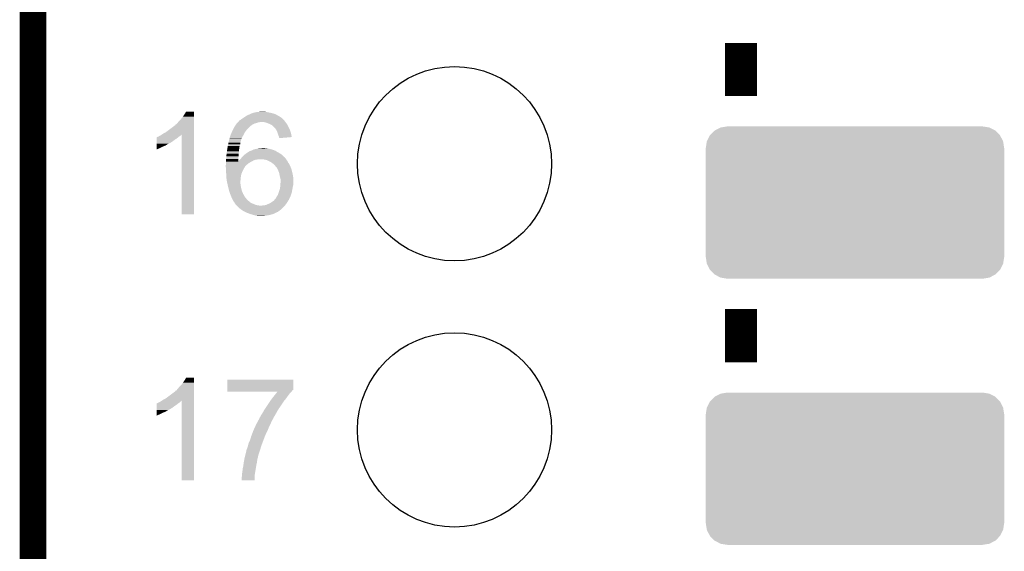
# Model space of a CAD drawing. Extents: x -4 to 126, y -8 to 66.
# Tile 8 of 256: x -4.36 to 5.04, y 11.33 to 16.4. Entities that reach past the tile are written whole.
import ezdxf

# ---------------------------------------------------------------- set-up
doc = ezdxf.new("R2010")
doc.units = 0
doc.layers.get('0').update_dxf_attribs({"linetype": 'CONTINUOUS'})
for name, color, linetype in [('CLICKER_2_FOR_TMPM4L4A_V104_GKO', 14, 'CONTINUOUS'), ('CLICKER_2_FOR_TMPM4L4A_V104_GTO', 11, 'CONTINUOUS'), ('CLICKER_2_FOR_TMPM4L4A_V104_GTS', 8, 'CONTINUOUS')]:
    doc.layers.add(name, color=color, linetype=linetype)

# ---------------------------------------------------------------- blocks, each defined once
blk = doc.blocks.new('CUSTOM_221')
for points in [[(-1.385174, 0.641776), (-1.341302, 0.68629), (1.385538, 0.641776), (1.34093, 0.68629)], [(-1.341302, 0.68629), (-1.339342, 0.687306), (1.34093, 0.68629), (1.33991, 0.687306)], [(-1.339342, 0.687306), (-1.284068, 0.715946), (1.33991, 0.687306), (1.283488, 0.715946)], [(-1.284068, 0.715946), (-1.28082, 0.716482), (1.283488, 0.715946), (1.282432, 0.716482)], [(-1.28082, 0.716482), (-1.22047, 0.72644), (1.282432, 0.716482), (1.22047, 0.72644)], [(-1.42494, 0.5207), (-1.415368, 0.582722), (1.42494, 0.5207), (1.415102, 0.582722)], [(-1.415368, 0.582722), (-1.41455, 0.584362), (1.415102, 0.582722), (1.41484, 0.584362)], [(-1.41455, 0.584362), (-1.386548, 0.64038), (1.41484, 0.584362), (1.386252, 0.64038)], [(-1.386548, 0.64038), (-1.385174, 0.641776), (1.386252, 0.64038), (1.385538, 0.641776)], [(-1.42621, -0.51943), (-1.42621, 0.51943), (1.42621, -0.51943), (1.42621, 0.51943)], [(-1.424936, 0.51943), (-1.42494, 0.5207), (1.424936, 0.51943), (1.42494, 0.5207)], [(-1.42494, -0.5207), (-1.424936, -0.51943), (1.42494, -0.5207), (1.424936, -0.51943)], [(-1.4151, -0.582722), (-1.42494, -0.5207), (1.415368, -0.582722), (1.42494, -0.5207)], [(-1.41484, -0.584362), (-1.4151, -0.582722), (1.414548, -0.584362), (1.415368, -0.582722)], [(-1.38625, -0.64038), (-1.41484, -0.584362), (1.386548, -0.64038), (1.414548, -0.584362)], [(-1.385538, -0.641776), (-1.38625, -0.64038), (1.385172, -0.641776), (1.386548, -0.64038)], [(-1.340928, -0.68629), (-1.385538, -0.641776), (1.341302, -0.68629), (1.385172, -0.641776)], [(-1.33991, -0.687306), (-1.340928, -0.68629), (1.33934, -0.687306), (1.341302, -0.68629)], [(-1.283486, -0.715946), (-1.33991, -0.687306), (1.284068, -0.715946), (1.33934, -0.687306)], [(-1.282432, -0.716482), (-1.283486, -0.715946), (1.280818, -0.716482), (1.284068, -0.715946)], [(-1.22047, -0.72644), (-1.282432, -0.716482), (1.22047, -0.72644), (1.280818, -0.716482)]]:
    blk.add_solid(points)
blk = doc.blocks.new('ROUND_43')
blk.add_circle((0, 0), 0.9271)

msp = doc.modelspace()

# ---------------------------------------------------------------- linework, layer by layer
at = {"layer": 'CLICKER_2_FOR_TMPM4L4A_V104_GKO', "const_width": 0.254}
msp.add_lwpolyline([(-4.23672, -3.83286), (-4.23672, 61.95314)], dxfattribs=at)
at = {"layer": 'CLICKER_2_FOR_TMPM4L4A_V104_GTO', "const_width": 0.3048}
for points in [[(2.52476, 15.67434), (2.52476, 16.18234)], [(2.52476, 13.13434), (2.52476, 13.64234)]]:
    msp.add_lwpolyline(points, dxfattribs=at)
at = {"layer": 'CLICKER_2_FOR_TMPM4L4A_V104_GTO'}
for points in [[(-2.78892, 15.501618), (-2.773682, 15.526998), (-2.697482, 15.501618), (-2.69748, 15.526998)], [(-2.773682, 15.526998), (-2.773668, 15.52702), (-2.69748, 15.526998), (-2.773668, 15.52702)], [(-2.123442, 15.51686), (-2.098042, 15.52194), (-1.97612, 15.51686), (-2.00406, 15.52194)], [(-2.098042, 15.52194), (-2.07264, 15.52448), (-2.00406, 15.52194), (-2.014218, 15.52448)], [(-2.07264, 15.52448), (-2.044724, 15.527018), (-2.024376, 15.52448), (-2.031998, 15.527018)], [(-2.044724, 15.527018), (-2.044702, 15.52702), (-2.031998, 15.527018), (-2.044702, 15.52702)], [(-2.85496, 15.42034), (-2.839722, 15.43812), (-2.697484, 15.42034), (-2.697482, 15.43812)], [(-2.839722, 15.43812), (-2.82194, 15.455902), (-2.697482, 15.43812), (-2.697482, 15.455902)], [(-2.82194, 15.455902), (-2.80416, 15.47876), (-2.697482, 15.455902), (-2.697482, 15.47876)], [(-2.80416, 15.47876), (-2.78892, 15.501618), (-2.697482, 15.47876), (-2.697482, 15.501618)], [(-2.280924, 15.422878), (-2.275842, 15.42796), (-2.08534, 15.422878), (-2.059942, 15.42796)], [(-2.275842, 15.42796), (-2.2733, 15.430502), (-1.826984, 15.42796), (-1.829164, 15.430502)], [(-2.2733, 15.430502), (-2.271396, 15.43304), (-1.829164, 15.430502), (-1.83134, 15.43304)], [(-2.271396, 15.43304), (-2.265676, 15.440662), (-1.83134, 15.43304), (-1.83515, 15.440662)], [(-2.265676, 15.440662), (-2.261454, 15.443196), (-1.83515, 15.440662), (-1.836418, 15.443196)], [(-2.261454, 15.443196), (-2.25298, 15.44828), (-1.836418, 15.443196), (-1.841502, 15.44828)], [(-2.25298, 15.44828), (-2.249808, 15.450818), (-1.841502, 15.44828), (-1.84404, 15.450818)], [(-2.249808, 15.450818), (-2.246634, 15.453358), (-1.84404, 15.450818), (-1.849114, 15.453358)], [(-2.246634, 15.453358), (-2.240298, 15.458426), (-1.849114, 15.453358), (-1.851654, 15.458426)], [(-2.240298, 15.458426), (-2.24028, 15.45844), (-1.851654, 15.458426), (-1.854178, 15.45844)], [(-2.24028, 15.45844), (-2.236486, 15.46097), (-1.854178, 15.45844), (-1.8542, 15.46097)], [(-2.236486, 15.46097), (-2.2098, 15.47876), (-1.8542, 15.46097), (-1.880868, 15.47876)], [(-2.2098, 15.47876), (-2.205734, 15.481302), (-1.880868, 15.47876), (-1.88468, 15.481302)], [(-2.205734, 15.481302), (-2.189482, 15.49146), (-1.88468, 15.481302), (-1.902094, 15.49146)], [(-2.189482, 15.49146), (-2.16916, 15.49908), (-1.902094, 15.49146), (-1.915158, 15.49908)], [(-2.16916, 15.49908), (-2.148842, 15.50924), (-1.915158, 15.49908), (-1.945642, 15.50924)], [(-2.148842, 15.50924), (-2.148838, 15.509242), (-1.945642, 15.50924), (-1.945648, 15.509242)], [(-2.148838, 15.509242), (-2.123442, 15.51686), (-1.945648, 15.509242), (-1.97612, 15.51686)], [(-2.024382, 15.42542), (-2.049778, 15.42796), (-1.824808, 15.42542), (-1.826984, 15.42796)], [(-2.00152, 15.4178), (-2.024382, 15.42542), (-1.818276, 15.4178), (-1.824808, 15.42542)], [(-2.969258, 15.3289), (-2.94132, 15.34922), (-2.697486, 15.3289), (-2.697484, 15.34922)], [(-2.94132, 15.34922), (-2.88036, 15.394942), (-2.697484, 15.34922), (-2.697484, 15.394942)], [(-2.88036, 15.394942), (-2.877818, 15.397484), (-2.697484, 15.394942), (-2.697484, 15.397484)], [(-2.877818, 15.397484), (-2.875272, 15.40256), (-2.697484, 15.397484), (-2.697484, 15.40256)], [(-2.875272, 15.40256), (-2.867658, 15.405106), (-2.697484, 15.40256), (-2.697484, 15.405106)], [(-2.867658, 15.405106), (-2.85496, 15.42034), (-2.697484, 15.405106), (-2.697484, 15.42034)], [(-2.33934, 15.32636), (-2.329962, 15.346682), (-2.21488, 15.32636), (-2.19964, 15.346682)], [(-2.329962, 15.346682), (-2.3241, 15.35938), (-2.19964, 15.346682), (-2.188756, 15.35938)], [(-2.3241, 15.35938), (-2.32133, 15.36446), (-2.188756, 15.35938), (-2.1844, 15.36446)], [(-2.32133, 15.36446), (-2.308862, 15.387318), (-2.1844, 15.36446), (-2.161542, 15.387318)], [(-2.308862, 15.387318), (-2.308858, 15.387322), (-2.161542, 15.387318), (-2.161538, 15.387322)], [(-2.308858, 15.387322), (-2.305304, 15.3924), (-2.161538, 15.387322), (-2.15392, 15.3924)], [(-2.305304, 15.3924), (-2.303528, 15.394938), (-2.15392, 15.3924), (-2.151382, 15.394938)], [(-2.303528, 15.394938), (-2.296416, 15.405098), (-2.151382, 15.394938), (-2.136142, 15.405098)], [(-2.296416, 15.405098), (-2.29108, 15.41272), (-2.136142, 15.405098), (-2.118362, 15.41272)], [(-2.29108, 15.41272), (-2.291078, 15.412722), (-2.118362, 15.41272), (-2.118356, 15.412722)], [(-2.291078, 15.412722), (-2.286002, 15.4178), (-2.118356, 15.412722), (-2.10058, 15.4178)], [(-2.286002, 15.4178), (-2.280924, 15.422878), (-2.10058, 15.4178), (-2.08534, 15.422878)], [(-1.99474, 15.415258), (-2.00152, 15.4178), (-1.816098, 15.415258), (-1.818276, 15.4178)], [(-1.9812, 15.41018), (-1.99474, 15.415258), (-1.81305, 15.41018), (-1.816098, 15.415258)], [(-1.96342, 15.40256), (-1.9812, 15.41018), (-1.808478, 15.40256), (-1.81305, 15.41018)], [(-1.94818, 15.3924), (-1.96342, 15.40256), (-1.802382, 15.3924), (-1.808478, 15.40256)], [(-1.94564, 15.38986), (-1.94818, 15.3924), (-1.80086, 15.38986), (-1.802382, 15.3924)], [(-1.9304, 15.37462), (-1.94564, 15.38986), (-1.79324, 15.37462), (-1.80086, 15.38986)], [(-1.92024, 15.36192), (-1.9304, 15.37462), (-1.78689, 15.36192), (-1.79324, 15.37462)], [(-1.918544, 15.359378), (-1.92024, 15.36192), (-1.78562, 15.359378), (-1.78689, 15.36192)], [(-1.910082, 15.346682), (-1.918544, 15.359378), (-1.781084, 15.346682), (-1.78562, 15.359378)], [(-1.90246, 15.328898), (-1.910082, 15.346682), (-1.774734, 15.328898), (-1.781084, 15.346682)], [(-3.055614, 15.22476), (-3.055612, 15.239998), (-2.931164, 15.22476), (-2.905762, 15.239998)], [(-3.055612, 15.239998), (-3.05561, 15.25778), (-2.905762, 15.239998), (-2.8829, 15.25778)], [(-3.05561, 15.25778), (-3.055608, 15.27048), (-2.8829, 15.25778), (-2.862582, 15.27048)], [(-3.055608, 15.27048), (-3.055606, 15.280646), (-2.862582, 15.27048), (-2.850382, 15.280646)], [(-3.055606, 15.280646), (-3.050538, 15.28318), (-2.850382, 15.280646), (-2.84734, 15.28318)], [(-3.050538, 15.28318), (-3.045458, 15.28572), (-2.84734, 15.28318), (-2.84353, 15.28572)], [(-3.045458, 15.28572), (-3.037836, 15.288262), (-2.84353, 15.28572), (-2.839718, 15.288262)], [(-3.037836, 15.288262), (-3.030218, 15.29334), (-2.839718, 15.288262), (-2.8321, 15.29334)], [(-3.030218, 15.29334), (-3.020058, 15.298422), (-2.8321, 15.29334), (-2.82702, 15.298422)], [(-3.020058, 15.298422), (-3.004874, 15.308544), (-2.82702, 15.298422), (-2.816898, 15.308544)], [(-3.004874, 15.308544), (-2.997202, 15.313658), (-2.697486, 15.308544), (-2.697486, 15.313658)], [(-2.997202, 15.313658), (-2.969258, 15.3289), (-2.697486, 15.313658), (-2.697486, 15.3289)], [(-2.81686, 14.546602), (-2.816898, 15.308544), (-2.697502, 14.546602), (-2.697486, 15.308544)], [(-2.369234, 15.22984), (-2.362202, 15.260318), (-2.25552, 15.22984), (-2.247902, 15.260318)], [(-2.362202, 15.260318), (-2.3622, 15.26032), (-2.247902, 15.260318), (-2.247902, 15.26032)], [(-2.3622, 15.26032), (-2.3593, 15.270476), (-2.247902, 15.26032), (-2.242822, 15.270476)], [(-2.3593, 15.270476), (-2.358574, 15.273014), (-2.242822, 15.270476), (-2.24282, 15.273014)], [(-2.358574, 15.273014), (-2.35204, 15.295882), (-2.24282, 15.273014), (-2.23035, 15.295882)], [(-2.35204, 15.295882), (-2.349926, 15.30096), (-2.23035, 15.295882), (-2.22758, 15.30096)], [(-2.349926, 15.30096), (-2.339342, 15.326358), (-2.22758, 15.30096), (-2.21488, 15.326358)], [(-2.339342, 15.326358), (-2.33934, 15.32636), (-2.21488, 15.326358), (-2.21488, 15.32636)], [(-1.900766, 15.323818), (-1.90246, 15.328898), (-1.77292, 15.323818), (-1.774734, 15.328898)], [(-1.8923, 15.298418), (-1.900766, 15.323818), (-1.768172, 15.298418), (-1.77292, 15.323818)], [(-1.887222, 15.285722), (-1.8923, 15.298418), (-1.765798, 15.285722), (-1.768172, 15.298418)], [(-1.886584, 15.283178), (-1.887222, 15.285722), (-1.765324, 15.283178), (-1.765798, 15.285722)], [(-1.88468, 15.275562), (-1.886584, 15.283178), (-1.855024, 15.275562), (-1.765324, 15.283178)], [(-1.88468, 15.273044), (-1.88468, 15.275562), (-1.88468, 15.273044), (-1.855024, 15.275562)], [(-3.05562, 15.17396), (-3.055618, 15.18412), (-3.0353, 15.17396), (-3.01244, 15.18412)], [(-3.05562, 15.163836), (-3.05562, 15.17396), (-3.05562, 15.163836), (-3.0353, 15.17396)], [(-3.055618, 15.19428), (-3.055616, 15.2019), (-2.99212, 15.19428), (-2.9718, 15.2019)], [(-3.055618, 15.18412), (-3.055618, 15.19428), (-3.01244, 15.18412), (-2.99212, 15.19428)], [(-3.055616, 15.212058), (-3.055614, 15.21968), (-2.956562, 15.212058), (-2.941322, 15.21968)], [(-3.055616, 15.2019), (-3.055616, 15.212058), (-2.9718, 15.2019), (-2.956562, 15.212058)], [(-3.055614, 15.224756), (-3.055614, 15.22476), (-2.933706, 15.224756), (-2.931164, 15.22476)], [(-3.055614, 15.21968), (-3.055614, 15.224756), (-2.941322, 15.21968), (-2.933706, 15.224756)], [(-2.3876, 15.1257), (-2.384476, 15.146018), (-2.272736, 15.1257), (-2.26822, 15.146018)], [(-2.384476, 15.146018), (-2.38174, 15.163798), (-2.26822, 15.146018), (-2.26822, 15.163798)], [(-2.38174, 15.163798), (-2.378614, 15.18412), (-2.26822, 15.163798), (-2.26568, 15.18412)], [(-2.378614, 15.18412), (-2.37744, 15.19174), (-2.26568, 15.18412), (-2.26441, 15.19174)], [(-2.37744, 15.19174), (-2.375808, 15.19936), (-2.26441, 15.19174), (-2.26314, 15.19936)], [(-2.375808, 15.19936), (-2.372542, 15.214598), (-2.26314, 15.19936), (-2.258062, 15.214598)], [(-2.372542, 15.214598), (-2.36982, 15.2273), (-2.258062, 15.214598), (-2.255944, 15.2273)], [(-2.36982, 15.2273), (-2.369234, 15.22984), (-2.255944, 15.2273), (-2.25552, 15.22984)], [(-2.179824, 15.140942), (-2.171696, 15.14602), (-1.902462, 15.140942), (-1.91008, 15.14602)], [(-2.171696, 15.14602), (-2.169154, 15.146026), (-1.91008, 15.14602), (-1.910088, 15.146026)], [(-2.169154, 15.146026), (-2.166616, 15.14856), (-1.910088, 15.146026), (-1.91389, 15.14856)], [(-2.166616, 15.14856), (-2.159006, 15.151098), (-1.91389, 15.14856), (-1.917698, 15.151098)], [(-2.159006, 15.151098), (-2.159, 15.1511), (-1.917698, 15.151098), (-1.917702, 15.1511)], [(-2.159, 15.1511), (-2.1463, 15.15618), (-1.917702, 15.1511), (-1.929552, 15.15618)], [(-2.1463, 15.15618), (-2.141222, 15.15872), (-1.929552, 15.15618), (-1.935478, 15.15872)], [(-2.141222, 15.15872), (-2.131058, 15.163802), (-1.935478, 15.15872), (-1.951994, 15.163802)], [(-2.131058, 15.163802), (-2.11074, 15.16888), (-1.951994, 15.163802), (-1.968498, 15.16888)], [(-2.11074, 15.16888), (-2.09931, 15.17142), (-1.968498, 15.16888), (-1.9812, 15.17142)], [(-2.09931, 15.17142), (-2.087878, 15.17396), (-1.9812, 15.17142), (-1.99644, 15.17396)], [(-2.087878, 15.17396), (-2.06248, 15.1765), (-1.99644, 15.17396), (-2.006598, 15.1765)], [(-2.06248, 15.1765), (-2.037102, 15.179038), (-2.019296, 15.1765), (-2.026918, 15.179038)], [(-2.037102, 15.179038), (-2.037082, 15.17904), (-2.026918, 15.179038), (-2.037082, 15.17904)], [(-2.39268, 15.06982), (-2.392218, 15.074902), (-2.275832, 15.06982), (-2.27584, 15.074902)], [(-2.39268, 15.049536), (-2.39268, 15.06982), (-2.275802, 15.049536), (-2.275832, 15.06982)], [(-2.39268, 15.034262), (-2.39268, 15.049536), (-2.176778, 15.034262), (-2.149284, 15.049536)], [(-2.392218, 15.074902), (-2.38991, 15.1003), (-2.27584, 15.074902), (-2.2733, 15.1003)], [(-2.38991, 15.1003), (-2.387832, 15.123158), (-2.2733, 15.1003), (-2.2733, 15.123158)], [(-2.387832, 15.123158), (-2.3876, 15.1257), (-2.2733, 15.123158), (-2.272736, 15.1257)], [(-2.275802, 15.049536), (-2.2733, 15.05204), (-2.149284, 15.049536), (-2.144778, 15.05204)], [(-2.2733, 15.05204), (-2.26822, 15.05966), (-2.144778, 15.05204), (-2.13106, 15.05966)], [(-2.26822, 15.05966), (-2.268218, 15.059662), (-2.13106, 15.05966), (-2.131056, 15.059662)], [(-2.268218, 15.059662), (-2.2606, 15.06728), (-2.131056, 15.059662), (-2.110738, 15.06728)], [(-2.2606, 15.06728), (-2.25806, 15.06982), (-2.110738, 15.06728), (-2.09042, 15.06982)], [(-2.25806, 15.06982), (-2.255944, 15.07236), (-2.09042, 15.06982), (-2.075178, 15.07236)], [(-2.255944, 15.07236), (-2.253828, 15.0749), (-1.819274, 15.07236), (-1.82118, 15.0749)], [(-2.253828, 15.0749), (-2.247478, 15.08252), (-1.82118, 15.0749), (-1.82626, 15.08252)], [(-2.247478, 15.08252), (-2.24536, 15.08506), (-1.82626, 15.08252), (-1.828798, 15.08506)], [(-2.24536, 15.08506), (-2.24102, 15.090126), (-1.828798, 15.08506), (-1.831334, 15.090126)], [(-2.24102, 15.090126), (-2.241008, 15.09014), (-1.831334, 15.090126), (-1.833874, 15.09014)], [(-2.241008, 15.09014), (-2.23012, 15.102842), (-1.833874, 15.09014), (-1.846578, 15.102842)], [(-2.23012, 15.102842), (-2.227158, 15.105382), (-1.846578, 15.102842), (-1.84912, 15.105382)], [(-2.227158, 15.105382), (-2.212342, 15.11808), (-1.84912, 15.105382), (-1.863936, 15.11808)], [(-2.212342, 15.11808), (-2.208956, 15.12062), (-1.863936, 15.11808), (-1.8669, 15.12062)], [(-2.208956, 15.12062), (-2.19202, 15.13332), (-1.8669, 15.12062), (-1.889124, 15.13332)], [(-2.19202, 15.13332), (-2.179824, 15.140942), (-1.889124, 15.13332), (-1.902462, 15.140942)], [(-2.031998, 15.06982), (-2.06248, 15.07236), (-1.81737, 15.06982), (-1.819274, 15.07236)], [(-2.006598, 15.064738), (-2.031998, 15.06982), (-1.813558, 15.064738), (-1.81737, 15.06982)], [(-1.98374, 15.05458), (-2.006598, 15.064738), (-1.80594, 15.05458), (-1.813558, 15.064738)], [(-1.963422, 15.04442), (-1.98374, 15.05458), (-1.801874, 15.04442), (-1.80594, 15.05458)], [(-2.39522, 15.013942), (-2.39268, 15.029182), (-2.199638, 15.013942), (-2.182494, 15.029182)], [(-2.39522, 15.01394), (-2.39522, 15.013942), (-2.19964, 15.01394), (-2.199638, 15.013942)], [(-2.39522, 15.003782), (-2.39522, 15.01394), (-2.209798, 15.003782), (-2.19964, 15.01394)], [(-2.39522, 15.001238), (-2.39522, 15.003782), (-2.211326, 15.001238), (-2.209798, 15.003782)], [(-2.394654, 14.99108), (-2.39522, 15.001238), (-2.21742, 14.99108), (-2.211326, 15.001238)], [(-2.393666, 14.973298), (-2.394654, 14.99108), (-2.22758, 14.973298), (-2.21742, 14.99108)], [(-2.39268, 14.95552), (-2.393666, 14.973298), (-2.23647, 14.95552), (-2.22758, 14.973298)], [(-2.39268, 15.029182), (-2.39268, 15.034262), (-2.182494, 15.029182), (-2.176778, 15.034262)], [(-2.39252, 14.95298), (-2.39268, 14.95552), (-2.23774, 14.95298), (-2.23647, 14.95552)], [(-2.390774, 14.92504), (-2.39252, 14.95298), (-2.247898, 14.92504), (-2.23774, 14.95298)], [(-1.960372, 15.04188), (-1.963422, 15.04442), (-1.800858, 15.04188), (-1.801874, 15.04442)], [(-1.948178, 15.031718), (-1.960372, 15.04188), (-1.792728, 15.031718), (-1.800858, 15.04188)], [(-1.943944, 15.029178), (-1.948178, 15.031718), (-1.790698, 15.029178), (-1.792728, 15.031718)], [(-1.935478, 15.024098), (-1.943944, 15.029178), (-1.788158, 15.024098), (-1.790698, 15.029178)], [(-1.930398, 15.016478), (-1.935478, 15.024098), (-1.784348, 15.016478), (-1.788158, 15.024098)], [(-1.92786, 15.01394), (-1.930398, 15.016478), (-1.78308, 15.01394), (-1.784348, 15.016478)], [(-1.912056, 14.99616), (-1.92786, 15.01394), (-1.77546, 14.99616), (-1.78308, 15.01394)], [(-1.907538, 14.991076), (-1.912056, 14.99616), (-1.773552, 14.991076), (-1.77546, 14.99616)], [(-1.899918, 14.975838), (-1.907538, 14.991076), (-1.76784, 14.975838), (-1.773552, 14.991076)], [(-1.89484, 14.965678), (-1.899918, 14.975838), (-1.765298, 14.965678), (-1.76784, 14.975838)], [(-1.88468, 14.937738), (-1.89484, 14.965678), (-1.758314, 14.937738), (-1.765298, 14.965678)], [(-2.38887, 14.89456), (-2.390774, 14.92504), (-2.25298, 14.89456), (-2.247898, 14.92504)], [(-2.3876, 14.87424), (-2.38887, 14.89456), (-2.254544, 14.87424), (-2.25298, 14.89456)], [(-2.384878, 14.86154), (-2.3876, 14.87424), (-2.25552, 14.86154), (-2.254544, 14.87424)], [(-2.37998, 14.838682), (-2.384878, 14.86154), (-2.25552, 14.838682), (-2.25552, 14.86154)], [(-1.884172, 14.9352), (-1.88468, 14.937738), (-1.75768, 14.9352), (-1.758314, 14.937738)], [(-1.8796, 14.91234), (-1.884172, 14.9352), (-1.7526, 14.91234), (-1.75768, 14.9352)], [(-1.879598, 14.912338), (-1.8796, 14.91234), (-1.7526, 14.912338), (-1.7526, 14.91234)], [(-1.87452, 14.88948), (-1.879598, 14.912338), (-1.750312, 14.88948), (-1.7526, 14.912338)], [(-1.873884, 14.886942), (-1.87452, 14.88948), (-1.75006, 14.886942), (-1.750312, 14.88948)], [(-1.87198, 14.879318), (-1.873884, 14.886942), (-1.75006, 14.879318), (-1.75006, 14.886942)], [(-1.87198, 14.85392), (-1.87198, 14.879318), (-1.75006, 14.85392), (-1.75006, 14.879318)], [(-2.37998, 14.83868), (-2.37998, 14.838682), (-2.255518, 14.83868), (-2.25552, 14.838682)], [(-2.376462, 14.82344), (-2.37998, 14.83868), (-2.25298, 14.82344), (-2.255518, 14.83868)], [(-2.37236, 14.805662), (-2.376462, 14.82344), (-2.25044, 14.805662), (-2.25298, 14.82344)], [(-2.37236, 14.80566), (-2.37236, 14.805662), (-2.250438, 14.80566), (-2.25044, 14.805662)], [(-2.36474, 14.77518), (-2.37236, 14.80566), (-2.24282, 14.77518), (-2.250438, 14.80566)], [(-2.361692, 14.765022), (-2.36474, 14.77518), (-2.240282, 14.765022), (-2.24282, 14.77518)], [(-2.35712, 14.749778), (-2.361692, 14.765022), (-2.232658, 14.749778), (-2.240282, 14.765022)], [(-1.88976, 14.7574), (-1.879602, 14.78534), (-1.764378, 14.7574), (-1.759298, 14.78534)], [(-1.879602, 14.78534), (-1.875792, 14.8082), (-1.759298, 14.78534), (-1.75514, 14.8082)], [(-1.875792, 14.8082), (-1.87452, 14.81582), (-1.75514, 14.8082), (-1.753236, 14.81582)], [(-1.87452, 14.81582), (-1.873674, 14.828518), (-1.753236, 14.81582), (-1.75006, 14.828518)], [(-1.873674, 14.828518), (-1.87198, 14.85392), (-1.75006, 14.828518), (-1.75006, 14.85392)], [(-2.35509, 14.744704), (-2.35712, 14.749778), (-2.230122, 14.744704), (-2.232658, 14.749778)], [(-2.353058, 14.739626), (-2.35509, 14.744704), (-2.23012, 14.739626), (-2.230122, 14.744704)], [(-2.351024, 14.73454), (-2.353058, 14.739626), (-2.225042, 14.73454), (-2.23012, 14.739626)], [(-2.34696, 14.72438), (-2.351024, 14.73454), (-2.21996, 14.72438), (-2.225042, 14.73454)], [(-2.341518, 14.711682), (-2.34696, 14.72438), (-2.212342, 14.711682), (-2.21996, 14.72438)], [(-2.33934, 14.7066), (-2.341518, 14.711682), (-2.208276, 14.7066), (-2.212342, 14.711682)], [(-2.33553, 14.69898), (-2.33934, 14.7066), (-2.20218, 14.69898), (-2.208276, 14.7066)], [(-2.32918, 14.68628), (-2.33553, 14.69898), (-2.191596, 14.68628), (-2.20218, 14.69898)], [(-2.328164, 14.683742), (-2.32918, 14.68628), (-2.189482, 14.683742), (-2.191596, 14.68628)], [(-2.3241, 14.673582), (-2.328164, 14.683742), (-2.177288, 14.673582), (-2.189482, 14.683742)], [(-2.31394, 14.66088), (-2.3241, 14.673582), (-2.162046, 14.66088), (-2.177288, 14.673582)], [(-1.94818, 14.668502), (-1.935484, 14.676116), (-1.803402, 14.668502), (-1.799594, 14.676116)], [(-1.935484, 14.676116), (-1.93396, 14.678656), (-1.799594, 14.676116), (-1.798322, 14.678656)], [(-1.93396, 14.678656), (-1.930908, 14.68374), (-1.798322, 14.678656), (-1.793242, 14.68374)], [(-1.930908, 14.68374), (-1.927862, 14.688814), (-1.793242, 14.68374), (-1.790704, 14.688814)], [(-1.927862, 14.688814), (-1.92786, 14.688816), (-1.790704, 14.688814), (-1.790702, 14.688816)], [(-1.92786, 14.688816), (-1.92279, 14.691356), (-1.790702, 14.688816), (-1.7907, 14.691356)], [(-1.92279, 14.691356), (-1.922786, 14.691358), (-1.7907, 14.691356), (-1.7907, 14.691358)], [(-1.922786, 14.691358), (-1.917702, 14.698978), (-1.7907, 14.691358), (-1.78689, 14.698978)], [(-1.917702, 14.698978), (-1.91008, 14.714218), (-1.78689, 14.698978), (-1.779272, 14.714218)], [(-1.91008, 14.714218), (-1.904636, 14.72184), (-1.779272, 14.714218), (-1.77546, 14.72184)], [(-1.904636, 14.72184), (-1.897382, 14.731996), (-1.77546, 14.72184), (-1.772076, 14.731996)], [(-1.897382, 14.731996), (-1.891286, 14.752318), (-1.772076, 14.731996), (-1.765302, 14.752318)], [(-1.891286, 14.752318), (-1.88976, 14.7574), (-1.765302, 14.752318), (-1.764378, 14.7574)], [(-2.31267, 14.65834), (-2.31394, 14.66088), (-2.158998, 14.65834), (-2.162046, 14.66088)], [(-2.308862, 14.650724), (-2.31267, 14.65834), (-2.143766, 14.650724), (-2.158998, 14.65834)], [(-2.30632, 14.64818), (-2.308862, 14.650724), (-2.13868, 14.64818), (-2.143766, 14.650724)], [(-2.303782, 14.64564), (-2.30632, 14.64818), (-2.13233, 14.64564), (-2.13868, 14.64818)], [(-2.301242, 14.640564), (-2.303782, 14.64564), (-2.11964, 14.640564), (-2.13233, 14.64564)], [(-2.30124, 14.638028), (-2.301242, 14.640564), (-2.1133, 14.638028), (-2.11964, 14.640564)], [(-2.30123, 14.63802), (-2.30124, 14.638028), (-2.113282, 14.63802), (-2.1133, 14.638028)], [(-2.295426, 14.63294), (-2.30123, 14.63802), (-2.095502, 14.63294), (-2.113282, 14.63802)], [(-2.292526, 14.6304), (-2.295426, 14.63294), (-2.07772, 14.6304), (-2.095502, 14.63294)], [(-2.289624, 14.62786), (-2.292526, 14.6304), (-2.0574, 14.62786), (-2.07772, 14.6304)], [(-2.286722, 14.62532), (-2.289624, 14.62786), (-1.833882, 14.62532), (-1.831978, 14.62786)], [(-2.28092, 14.62024), (-2.286722, 14.62532), (-1.838962, 14.62024), (-1.833882, 14.62532)], [(-2.268218, 14.60754), (-2.28092, 14.62024), (-1.85166, 14.60754), (-1.838962, 14.62024)], [(-2.26314, 14.602462), (-2.268218, 14.60754), (-1.857374, 14.602462), (-1.85166, 14.60754)], [(-2.24282, 14.587222), (-2.26314, 14.602462), (-1.874518, 14.587222), (-1.857374, 14.602462)], [(-2.242818, 14.58722), (-2.24282, 14.587222), (-1.874522, 14.58722), (-1.874518, 14.587222)], [(-2.222498, 14.57452), (-2.242818, 14.58722), (-1.890852, 14.57452), (-1.874522, 14.58722)], [(-2.049784, 14.62786), (-2.044704, 14.630398), (-1.831978, 14.62786), (-1.830074, 14.630398)], [(-2.044704, 14.630398), (-2.032002, 14.6304), (-1.830074, 14.630398), (-1.830072, 14.6304)], [(-2.032002, 14.6304), (-2.011682, 14.63548), (-1.830072, 14.6304), (-1.826262, 14.63548)], [(-2.011682, 14.63548), (-1.9939, 14.6431), (-1.826262, 14.63548), (-1.820546, 14.6431)], [(-1.9939, 14.6431), (-1.988186, 14.64564), (-1.820546, 14.6431), (-1.81864, 14.64564)], [(-1.988186, 14.64564), (-1.97104, 14.65326), (-1.81864, 14.64564), (-1.813198, 14.65326)], [(-1.97104, 14.65326), (-1.955802, 14.66342), (-1.813198, 14.65326), (-1.805942, 14.66342)], [(-1.955802, 14.66342), (-1.94818, 14.668502), (-1.805942, 14.66342), (-1.803402, 14.668502)], [(-2.697502, 14.54658), (-2.81686, 14.546602), (-2.697502, 14.54658), (-2.697502, 14.546602)], [(-2.212338, 14.56944), (-2.222498, 14.57452), (-1.897384, 14.56944), (-1.890852, 14.57452)], [(-2.212326, 14.569434), (-2.212338, 14.56944), (-1.902466, 14.569434), (-1.897384, 14.56944)], [(-2.207254, 14.566898), (-2.212326, 14.569434), (-1.905004, 14.566898), (-1.902466, 14.569434)], [(-2.20218, 14.56436), (-2.207254, 14.566898), (-1.91008, 14.56436), (-1.905004, 14.566898)], [(-2.18186, 14.55674), (-2.20218, 14.56436), (-1.92532, 14.55674), (-1.91008, 14.56436)], [(-2.16154, 14.54912), (-2.18186, 14.55674), (-1.943096, 14.54912), (-1.92532, 14.55674)], [(-2.161532, 14.549118), (-2.16154, 14.54912), (-1.9431, 14.549118), (-1.943096, 14.54912)], [(-2.13487, 14.5415), (-2.161532, 14.549118), (-1.968498, 14.5415), (-1.9431, 14.549118)], [(-2.11709, 14.53642), (-2.13487, 14.5415), (-1.9939, 14.53642), (-1.968498, 14.5415)], [(-2.1082, 14.53388), (-2.11709, 14.53642), (-2.00914, 14.53388), (-1.9939, 14.53642)], [(-2.095502, 14.53134), (-2.1082, 14.53388), (-2.024378, 14.53134), (-2.00914, 14.53388)], [(-2.062482, 14.528802), (-2.070104, 14.53134), (-2.057372, 14.528802), (-2.024378, 14.53134)], [(-2.057398, 14.5288), (-2.062482, 14.528802), (-2.057398, 14.5288), (-2.057372, 14.528802)], [(-2.78892, 12.961618), (-2.773682, 12.986998), (-2.697482, 12.961618), (-2.69748, 12.986998)], [(-2.773682, 12.986998), (-2.773668, 12.98702), (-2.69748, 12.986998), (-2.773668, 12.98702)], [(-2.85496, 12.88034), (-2.839722, 12.89812), (-2.697484, 12.88034), (-2.697482, 12.89812)], [(-2.839722, 12.89812), (-2.82194, 12.915902), (-2.697482, 12.89812), (-2.697482, 12.915902)], [(-2.82194, 12.915902), (-2.80416, 12.93876), (-2.697482, 12.915902), (-2.697482, 12.93876)], [(-2.80416, 12.93876), (-2.78892, 12.961618), (-2.697482, 12.93876), (-2.697482, 12.961618)], [(-2.379976, 12.87526), (-2.37996, 12.969218), (-1.75006, 12.87526), (-1.75006, 12.969218)], [(-2.37996, 12.969218), (-2.379958, 12.96924), (-1.75006, 12.969218), (-2.379958, 12.96924)], [(-2.969258, 12.7889), (-2.94132, 12.80922), (-2.697486, 12.7889), (-2.697484, 12.80922)], [(-2.94132, 12.80922), (-2.88036, 12.854942), (-2.697484, 12.80922), (-2.697484, 12.854942)], [(-2.88036, 12.854942), (-2.877818, 12.857484), (-2.697484, 12.854942), (-2.697484, 12.857484)], [(-2.877818, 12.857484), (-2.875272, 12.86256), (-2.697484, 12.857484), (-2.697484, 12.86256)], [(-2.875272, 12.86256), (-2.867658, 12.865106), (-2.697484, 12.86256), (-2.697484, 12.865106)], [(-2.867658, 12.865106), (-2.85496, 12.88034), (-2.697484, 12.865106), (-2.697484, 12.88034)], [(-2.37998, 12.85494), (-2.379978, 12.865094), (-1.765302, 12.85494), (-1.760222, 12.865094)], [(-2.37998, 12.852422), (-2.37998, 12.85494), (-1.76782, 12.852422), (-1.765302, 12.85494)], [(-1.902506, 12.8524), (-2.37998, 12.852422), (-1.767842, 12.8524), (-1.76782, 12.852422)], [(-2.379978, 12.872714), (-2.379976, 12.87526), (-1.750066, 12.872714), (-1.75006, 12.87526)], [(-2.379978, 12.87018), (-2.379978, 12.872714), (-1.7526, 12.87018), (-1.750066, 12.872714)], [(-2.379978, 12.865094), (-2.379978, 12.87018), (-1.760222, 12.865094), (-1.7526, 12.87018)], [(-1.954904, 12.78636), (-1.93548, 12.81176), (-1.82118, 12.78636), (-1.803038, 12.81176)], [(-1.93548, 12.81176), (-1.927238, 12.82192), (-1.803038, 12.81176), (-1.79578, 12.82192)], [(-1.927238, 12.82192), (-1.916934, 12.834618), (-1.79578, 12.82192), (-1.785622, 12.834618)], [(-1.916934, 12.834618), (-1.902506, 12.8524), (-1.785622, 12.834618), (-1.767842, 12.8524)], [(-3.055614, 12.68476), (-3.055612, 12.699998), (-2.931164, 12.68476), (-2.905762, 12.699998)], [(-3.055612, 12.699998), (-3.05561, 12.71778), (-2.905762, 12.699998), (-2.8829, 12.71778)], [(-3.05561, 12.71778), (-3.055608, 12.73048), (-2.8829, 12.71778), (-2.862582, 12.73048)], [(-3.055608, 12.73048), (-3.055606, 12.740646), (-2.862582, 12.73048), (-2.850382, 12.740646)], [(-3.055606, 12.740646), (-3.050538, 12.74318), (-2.850382, 12.740646), (-2.84734, 12.74318)], [(-3.050538, 12.74318), (-3.045458, 12.74572), (-2.84734, 12.74318), (-2.84353, 12.74572)], [(-3.045458, 12.74572), (-3.037836, 12.748262), (-2.84353, 12.74572), (-2.839718, 12.748262)], [(-3.037836, 12.748262), (-3.030218, 12.75334), (-2.839718, 12.748262), (-2.8321, 12.75334)], [(-3.030218, 12.75334), (-3.020058, 12.758422), (-2.8321, 12.75334), (-2.82702, 12.758422)], [(-3.020058, 12.758422), (-3.004874, 12.768544), (-2.82702, 12.758422), (-2.816898, 12.768544)], [(-3.004874, 12.768544), (-2.997202, 12.773658), (-2.697486, 12.768544), (-2.697486, 12.773658)], [(-2.997202, 12.773658), (-2.969258, 12.7889), (-2.697486, 12.773658), (-2.697486, 12.7889)], [(-2.81686, 12.006602), (-2.816898, 12.768544), (-2.697502, 12.006602), (-2.697486, 12.768544)], [(-2.024382, 12.68476), (-2.015652, 12.69746), (-1.892762, 12.68476), (-1.88468, 12.69746)], [(-2.015652, 12.69746), (-1.998188, 12.72286), (-1.88468, 12.69746), (-1.8669, 12.72286)], [(-1.998188, 12.72286), (-1.99644, 12.7254), (-1.8669, 12.72286), (-1.865208, 12.7254)], [(-1.99644, 12.7254), (-1.9685, 12.768578), (-1.865208, 12.7254), (-1.836422, 12.768578)], [(-1.9685, 12.76858), (-1.954904, 12.78636), (-1.83642, 12.76858), (-1.82118, 12.78636)], [(-1.9685, 12.768578), (-1.9685, 12.76858), (-1.836422, 12.768578), (-1.83642, 12.76858)], [(-3.05562, 12.63396), (-3.055618, 12.64412), (-3.0353, 12.63396), (-3.01244, 12.64412)], [(-3.05562, 12.623836), (-3.05562, 12.63396), (-3.05562, 12.623836), (-3.0353, 12.63396)], [(-3.055618, 12.65428), (-3.055616, 12.6619), (-2.99212, 12.65428), (-2.9718, 12.6619)], [(-3.055618, 12.64412), (-3.055618, 12.65428), (-3.01244, 12.64412), (-2.99212, 12.65428)], [(-3.055616, 12.672058), (-3.055614, 12.67968), (-2.956562, 12.672058), (-2.941322, 12.67968)], [(-3.055616, 12.6619), (-3.055616, 12.672058), (-2.9718, 12.6619), (-2.956562, 12.672058)], [(-3.055614, 12.684756), (-3.055614, 12.68476), (-2.933706, 12.684756), (-2.931164, 12.68476)], [(-3.055614, 12.67968), (-3.055614, 12.684756), (-2.941322, 12.67968), (-2.933706, 12.684756)], [(-2.075178, 12.598404), (-2.072642, 12.603476), (-1.942252, 12.598404), (-1.94056, 12.603476)], [(-2.072642, 12.603476), (-2.072638, 12.603482), (-1.94056, 12.603476), (-1.940556, 12.603482)], [(-2.072638, 12.603482), (-2.069258, 12.608554), (-1.940556, 12.603482), (-1.935486, 12.608554)], [(-2.069258, 12.608554), (-2.067564, 12.611096), (-1.935486, 12.608554), (-1.93548, 12.611096)], [(-2.067564, 12.611096), (-2.06756, 12.611102), (-1.93548, 12.611096), (-1.935478, 12.611102)], [(-2.06756, 12.611102), (-2.06248, 12.621258), (-1.935478, 12.611102), (-1.929554, 12.621258)], [(-2.06248, 12.621258), (-2.054862, 12.63396), (-1.929554, 12.621258), (-1.922146, 12.63396)], [(-2.054862, 12.63396), (-2.049782, 12.64158), (-1.922146, 12.63396), (-1.9177, 12.64158)], [(-2.049782, 12.64158), (-2.044702, 12.649198), (-1.9177, 12.64158), (-1.913546, 12.649198)], [(-2.044702, 12.649198), (-2.033092, 12.66952), (-1.913546, 12.649198), (-1.902458, 12.66952)], [(-2.033092, 12.66952), (-2.024382, 12.68476), (-1.902458, 12.66952), (-1.892762, 12.68476)], [(-2.12067, 12.50696), (-2.11028, 12.52982), (-1.98628, 12.50696), (-1.97612, 12.52982)], [(-2.11028, 12.52982), (-2.10566, 12.53998), (-1.97612, 12.52982), (-1.97104, 12.53998)], [(-2.10566, 12.53998), (-2.10012, 12.55014), (-1.97104, 12.53998), (-1.96596, 12.55014)], [(-2.10012, 12.55014), (-2.090422, 12.56792), (-1.96596, 12.55014), (-1.95834, 12.56792)], [(-2.090422, 12.56792), (-2.08211, 12.58316), (-1.95834, 12.56792), (-1.95072, 12.58316)], [(-2.08211, 12.58316), (-2.075186, 12.595858), (-1.95072, 12.58316), (-1.9431, 12.595858)], [(-2.075186, 12.595858), (-2.07518, 12.595866), (-1.9431, 12.595858), (-1.943098, 12.595866)], [(-2.07518, 12.595866), (-2.075178, 12.598404), (-1.943098, 12.595866), (-1.942252, 12.598404)], [(-2.159, 12.40536), (-2.152144, 12.42822), (-2.030154, 12.40536), (-2.02184, 12.42822)], [(-2.152144, 12.42822), (-2.151382, 12.43076), (-2.02184, 12.42822), (-2.020686, 12.43076)], [(-2.151382, 12.43076), (-2.141706, 12.45616), (-2.020686, 12.43076), (-2.00914, 12.45616)], [(-2.141706, 12.45616), (-2.132028, 12.48156), (-2.00914, 12.45616), (-1.99644, 12.48156)], [(-2.132028, 12.48156), (-2.13106, 12.4841), (-1.99644, 12.48156), (-1.995424, 12.4841)], [(-2.13106, 12.4841), (-2.12067, 12.50696), (-1.995424, 12.4841), (-1.98628, 12.50696)], [(-2.197098, 12.298682), (-2.186938, 12.32408), (-2.067366, 12.298682), (-2.05955, 12.32408)], [(-2.186938, 12.32408), (-2.182586, 12.339322), (-2.05955, 12.32408), (-2.05486, 12.339322)], [(-2.182586, 12.339322), (-2.18186, 12.34186), (-2.05486, 12.339322), (-2.05391, 12.34186)], [(-2.18186, 12.34186), (-2.17678, 12.362182), (-2.05391, 12.34186), (-2.046288, 12.362182)], [(-2.17678, 12.362182), (-2.16662, 12.382502), (-2.046288, 12.362182), (-2.038668, 12.382502)], [(-2.16662, 12.382502), (-2.160694, 12.40028), (-2.038668, 12.382502), (-2.032, 12.40028)], [(-2.160694, 12.40028), (-2.159, 12.40536), (-2.032, 12.40028), (-2.030154, 12.40536)], [(-2.21488, 12.22502), (-2.214218, 12.227558), (-2.088728, 12.22502), (-2.087882, 12.227558)], [(-2.214218, 12.227558), (-2.210242, 12.2428), (-2.087882, 12.227558), (-2.08534, 12.2428)], [(-2.210242, 12.2428), (-2.207592, 12.25296), (-2.08534, 12.2428), (-2.082798, 12.25296)], [(-2.207592, 12.25296), (-2.203618, 12.268198), (-2.082798, 12.25296), (-2.07772, 12.268198)], [(-2.203618, 12.268198), (-2.202292, 12.27328), (-2.07772, 12.268198), (-2.07518, 12.27328)], [(-2.202292, 12.27328), (-2.19964, 12.283442), (-2.07518, 12.27328), (-2.072054, 12.283442)], [(-2.19964, 12.288522), (-2.197098, 12.298682), (-2.070492, 12.288522), (-2.067366, 12.298682)], [(-2.19964, 12.283442), (-2.19964, 12.288522), (-2.072054, 12.283442), (-2.070492, 12.288522)], [(-2.23266, 12.123418), (-2.22758, 12.146282), (-2.108202, 12.123418), (-2.10439, 12.146282)], [(-2.22758, 12.146282), (-2.22682, 12.1539), (-2.10439, 12.146282), (-2.10312, 12.1539)], [(-2.22682, 12.1539), (-2.22504, 12.17168), (-2.10312, 12.1539), (-2.098676, 12.17168)], [(-2.22504, 12.17168), (-2.224532, 12.17422), (-2.098676, 12.17168), (-2.09804, 12.17422)], [(-2.224532, 12.17422), (-2.220468, 12.19454), (-2.09804, 12.17422), (-2.0955, 12.19454)], [(-2.220468, 12.19454), (-2.21996, 12.19708), (-2.0955, 12.19454), (-2.095138, 12.19708)], [(-2.21996, 12.19708), (-2.21719, 12.212318), (-2.095138, 12.19708), (-2.09296, 12.212318)], [(-2.21719, 12.212318), (-2.21488, 12.22502), (-2.09296, 12.212318), (-2.088728, 12.22502)], [(-2.24282, 12.037062), (-2.24028, 12.052302), (-2.119458, 12.037062), (-2.118726, 12.052302)], [(-2.24028, 12.067542), (-2.23774, 12.08278), (-2.117158, 12.067542), (-2.114752, 12.08278)], [(-2.24028, 12.059918), (-2.24028, 12.067542), (-2.11836, 12.059918), (-2.117158, 12.067542)], [(-2.24028, 12.052302), (-2.24028, 12.059918), (-2.118726, 12.052302), (-2.11836, 12.059918)], [(-2.23774, 12.08278), (-2.234566, 12.10818), (-2.114752, 12.08278), (-2.11074, 12.10818)], [(-2.234566, 12.10818), (-2.23266, 12.123418), (-2.11074, 12.10818), (-2.108202, 12.123418)], [(-2.697502, 12.00658), (-2.81686, 12.006602), (-2.697502, 12.00658), (-2.697502, 12.006602)], [(-2.24282, 12.006602), (-2.24282, 12.037062), (-2.120922, 12.006602), (-2.119458, 12.037062)], [(-2.120922, 12.00658), (-2.24282, 12.006602), (-2.120922, 12.00658), (-2.120922, 12.006602)]]:
    msp.add_solid(points, dxfattribs=at)

# ---------------------------------------------------------------- block references
at = {"layer": 'CLICKER_2_FOR_TMPM4L4A_V104_GTS'}
for name, p in [('ROUND_43', (-0.21082, 15.02918)), ('CUSTOM_221', (3.61442, 14.65834)), ('ROUND_43', (-0.21082, 12.48918)), ('CUSTOM_221', (3.61442, 12.11834))]:
    msp.add_blockref(name, p, dxfattribs=at)

doc.saveas('drawing.dxf')
